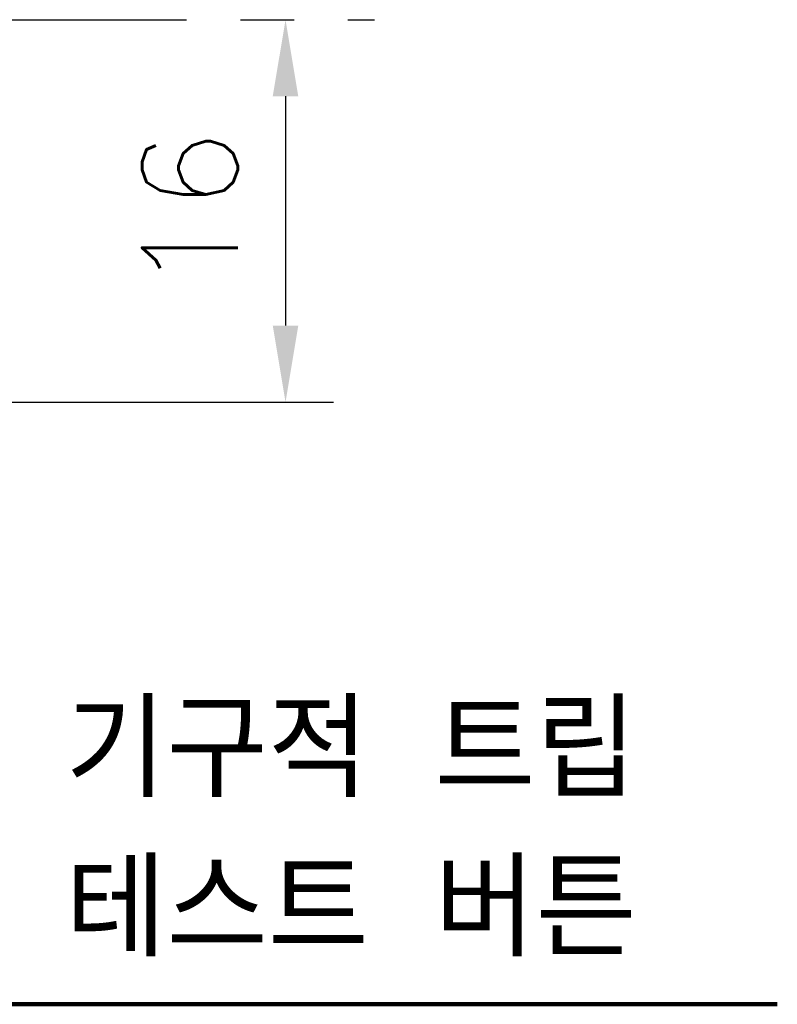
# Model space of a CAD drawing. Extents: x 931 to 2836, y -907 to 1824.
# Tile 8 of 22: x 1463 to 1494, y 1469 to 1510. Entities that reach past the tile are written whole.
import ezdxf

# ---------------------------------------------------------------- set-up
doc = ezdxf.new("R2010")
doc.units = 0
doc.header["$LTSCALE"] = 3
doc.header["$MEASUREMENT"] = 0
doc.linetypes.add('CENTER', pattern=[2, 1.25, -0.25, 0.25, -0.25])
doc.layers.get('Defpoints').update_dxf_attribs({"linetype": 'CONTINUOUS'})
doc.layers.add('cen', color=1, linetype='CENTER')
doc.layers.add('di', color=3, linetype='CONTINUOUS')
doc.styles.add('KIM', font='ROMANS.shx', dxfattribs={"height": 5, "bigfont": 'GSG1.shx'})
doc.styles.get("Standard").update_dxf_attribs({"font": 'romans.shx', "height": 4, "bigfont": 'ghs.shx'})
doc.dimstyles.get("Standard").update_dxf_attribs({"dimtxt": 0.18, "dimasz": 0.18, "dimexe": 0.18, "dimexo": 0.0625, "dimgap": 0.09, "dimtad": 0, "dimtih": 1, "dimtoh": 1, "dimdec": 4, "dimzin": 0, "dimdsep": 46, "dimtxsty": 'Standard', "dimcen": 0.09, "dimadec": 0, "dimazin": 0, "dimtfac": 1, "dimtdec": 4, "dimtofl": 0, "dimtmove": 0, "dimatfit": 3, "dimfxl": 0, "dimtolj": 1, "dimtzin": 0, "dimarcsym": 0})
doc.dimstyles.new('STANDARD$0', dxfattribs={"dimtxt": 5, "dimasz": 5, "dimexe": 1, "dimexo": 2, "dimgap": 2, "dimtad": 1, "dimdec": 4, "dimzin": 12, "dimdsep": 46, "dimtxsty": 'KIM', "dimcen": -1, "dimdle": 0.1, "dimadec": 0, "dimazin": 0, "dimtfac": 1, "dimtdec": 4, "dimtmove": 0, "dimatfit": 3, "dimfxl": 0, "dimtolj": 1, "dimtzin": 0, "dimarcsym": 0})

# ---------------------------------------------------------------- blocks, each defined once
blk = doc.blocks.new('*D93')
at = {"layer": 'Defpoints', "color": 0}
for p in [(1473.777, 1510.491), (1436.44, 1494.491), (1473.777, 1494.491)]:
    blk.add_point(p, dxfattribs=at)
at = {"layer": 'di'}
for p, q in [((1473.777, 1507.291), (1473.777, 1497.691)), ((1438.44, 1494.491), (1475.777, 1494.491))]:
    blk.add_line(p, q, dxfattribs=at)
for points in [[(1473.243, 1507.291), (1474.31, 1507.291), (1473.777, 1510.491)], [(1473.243, 1497.691), (1474.31, 1497.691), (1473.777, 1494.491)]]:
    blk.add_solid(points, dxfattribs=at)
at = {"layer": 'di', "insert": (1469.777, 1502.491), "char_height": 4, "attachment_point": 5, "rotation": 90}
blk.add_mtext('\\A1;16', dxfattribs=at)

msp = doc.modelspace()

# ---------------------------------------------------------------- linework, layer by layer
at = {"layer": 'cen', "ltscale": 3}
msp.add_line((1386.387, 1510.491), (1477.494, 1510.491), dxfattribs=at)

# ---------------------------------------------------------------- texts
at = {"layer": 'di', "insert": (1464.566, 1471.297), "char_height": 4, "attachment_point": 7}
msp.add_mtext('기구적 트립 \\P테스트 버튼', dxfattribs=at)

# ---------------------------------------------------------------- dimensions: what is measured, and where the dimension line sits
at = {"layer": 'di'}
dim = msp.add_linear_dim(base=(1473.777, 1494.491), p1=(1473.777, 1510.491), p2=(1436.44, 1494.491), angle=90, dimstyle='STANDARD$0', override={"dimtxt": 4, "dimasz": 3.2, "dimexe": 2, "dimdec": 2, "dimzin": 8, "dimtxsty": 'Standard', "dimcen": 0, "dimclrd": 256, "dimclre": 256, "dimclrt": 256, "dimadec": 2, "dimazin": 2, "dimtfac": 0.6, "dimtdec": 2, "dimtzin": 8, "dimlwd": 65535, "dimlwe": 65535, "dimarcsym": 1}, dxfattribs=at)
dim.commit()
dim.dimension.update_dxf_attribs({"geometry": '*D93', "text_midpoint": (1473.777, 1502.491), "dimtype": 160})

# ---------------------------------------------------------------- leaders
at = {"layer": 'di', "annotation_type": 0, "has_hookline": 1, "hookline_direction": 0, "text_width": 29.778}
msp.add_leader([(1433.74, 1494.491), (1459.366, 1469.297), (1462.566, 1469.297)], dimstyle='Standard', override={"dimtxt": 4, "dimasz": 3.2, "dimexe": 2, "dimexo": 2, "dimgap": 2, "dimtad": 1, "dimtih": 0, "dimtoh": 0, "dimdec": 2, "dimzin": 8, "dimcen": 0, "dimclrd": 256, "dimclre": 256, "dimclrt": 256, "dimadec": 2, "dimazin": 2, "dimtfac": 0.6, "dimtdec": 2, "dimtofl": 1, "dimtzin": 8, "dimlwd": 65535, "dimlwe": 65535, "dimarcsym": 1}, dxfattribs=at)

doc.saveas('drawing.dxf')
